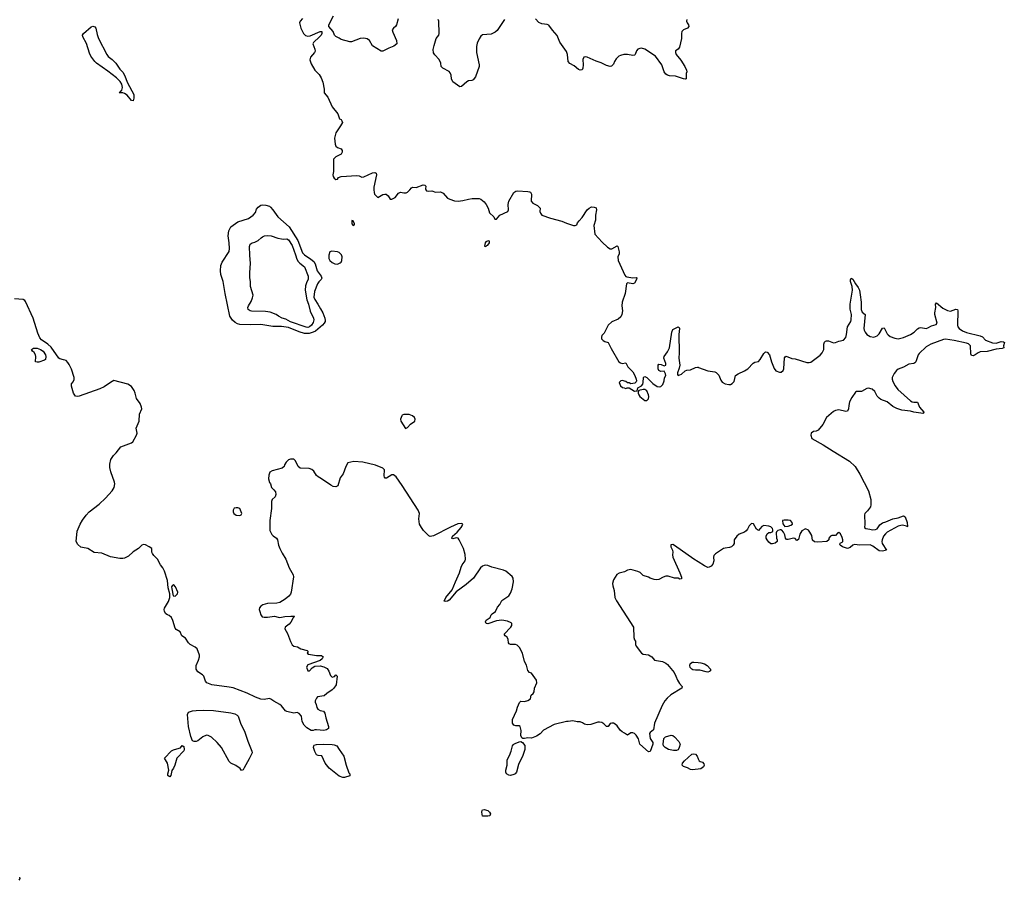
# Model space of a CAD drawing. Header units: inches. Extents: x 1384771 to 1534001, y 461348 to 645899.
# Tile 45 of 105: x 1482231 to 1493505, y 502090 to 511947. Entities that reach past the tile are written whole.
import ezdxf

# ---------------------------------------------------------------- set-up
doc = ezdxf.new("R2010")
doc.units = ezdxf.units.IN
doc.header["$MEASUREMENT"] = 0
for name, color, linetype in [('B4580', 7, 'Continuous'), ('B4581', 7, 'Continuous'), ('B4590', 7, 'Continuous')]:
    doc.layers.add(name, color=color, linetype=linetype)

msp = doc.modelspace()

# ---------------------------------------------------------------- linework, layer by layer
at = {"layer": 'B4580', "color": 6, "elevation": 700}
for points in [[(1486287, 510000), (1486289, 509969), (1486295, 509950), (1486330, 509911), (1486390, 509946), (1486410, 509950), (1486428, 509948), (1486448, 509928), (1486471, 509891), (1486490, 509891), (1486529, 509910), (1486570, 509962), (1486590, 509973), (1486630, 509964), (1486655, 509965), (1486670, 509971), (1486696, 510000)], [(1486883, 510000), (1486887, 509987), (1486910, 509983), (1486950, 509987), (1486991, 509971), (1487050, 509977), (1487079, 509959), (1487130, 509904), (1487155, 509890), (1487210, 509874), (1487250, 509870), (1487305, 509875), (1487370, 509892), (1487410, 509898), (1487490, 509898), (1487510, 509892), (1487550, 509859), (1487571, 509831), (1487594, 509790), (1487610, 509736), (1487659, 509690), (1487670, 509662), (1487690, 509661), (1487730, 509710), (1487820, 509750), (1487828, 509770), (1487822, 509830), (1487833, 509870), (1487890, 509968), (1487910, 509983), (1487930, 509987), (1488050, 509981), (1488070, 509977), (1488081, 509970), (1488090, 509950), (1488088, 509870), (1488106, 509846), (1488160, 509820), (1488189, 509790), (1488188, 509750), (1488194, 509730), (1488210, 509710), (1488310, 509674), (1488438, 509638), (1488490, 509616), (1488570, 509590), (1488591, 509589), (1488610, 509597), (1488619, 509621), (1488636, 509644), (1488670, 509682), (1488730, 509770), (1488750, 509790), (1488778, 509802), (1488810, 509800), (1488833, 509793), (1488837, 509770), (1488824, 509710), (1488822, 509650), (1488805, 509590), (1488816, 509490), (1488899, 509399), (1488962, 509342), (1488990, 509324), (1489010, 509321), (1489070, 509357), (1489080, 509350), (1489094, 509290), (1489093, 509267), (1489078, 509230), (1489082, 509190), (1489161, 509021), (1489170, 509006), (1489182, 509002), (1489250, 508992), (1489290, 508994), (1489296, 508990), (1489295, 508970), (1489269, 508931), (1489250, 508922), (1489190, 508932), (1489179, 508921), (1489164, 508810), (1489128, 508710), (1489125, 508670), (1489133, 508613), (1489125, 508570), (1489115, 508545), (1489082, 508518), (1489010, 508485), (1488970, 508449), (1488924, 508356), (1488898, 508330), (1488891, 508310), (1488891, 508290), (1488910, 508271), (1488930, 508261), (1488970, 508251), (1489002, 508182), (1489090, 508030), (1489110, 508015), (1489130, 508010), (1489170, 508015), (1489188, 507988), (1489195, 507970), (1489253, 507913), (1489274, 507870), (1489290, 507830), (1489293, 507810), (1489290, 507798), (1489276, 507784), (1489230, 507778), (1489210, 507788), (1489190, 507788), (1489170, 507802), (1489130, 507815), (1489114, 507810), (1489094, 507790), (1489110, 507754), (1489133, 507733), (1489152, 507732), (1489170, 507722), (1489188, 507732), (1489210, 507732), (1489270, 507692), (1489302, 507698), (1489309, 507731), (1489350, 507755), (1489366, 507774), (1489371, 507790), (1489372, 507848), (1489382, 507858), (1489390, 507860), (1489410, 507847), (1489480, 507780), (1489530, 507746), (1489559, 507741), (1489570, 507745), (1489583, 507757), (1489593, 507770), (1489610, 507810), (1489615, 507845), (1489629, 507870), (1489627, 507890), (1489610, 507923), (1489570, 507917), (1489548, 507928), (1489540, 507950), (1489541, 507990), (1489550, 508003), (1489577, 507997), (1489610, 507981), (1489629, 507990), (1489629, 508010), (1489608, 508070), (1489611, 508090), (1489650, 508141), (1489670, 508188), (1489696, 508370), (1489710, 508397), (1489770, 508430), (1489782, 508422), (1489784, 508410), (1489778, 508342), (1489783, 508130), (1489779, 508070), (1489789, 507990), (1489783, 507957), (1489763, 507903), (1489762, 507882), (1489770, 507870), (1489810, 507888), (1489850, 507924), (1489870, 507934), (1489910, 507938), (1489970, 507964), (1489990, 507968), (1490000, 507966)], [(1490000, 505736), (1489950, 505769), (1489730, 505925), (1489710, 505935), (1489688, 505932), (1489688, 505910), (1489707, 505870), (1489710, 505850), (1489704, 505816), (1489709, 505790), (1489791, 505610), (1489810, 505562), (1489810, 505542), (1489790, 505541), (1489770, 505549), (1489730, 505549), (1489654, 505574), (1489630, 505575), (1489597, 505563), (1489550, 505536), (1489527, 505533), (1489497, 505537), (1489450, 505550), (1489430, 505561), (1489370, 505583), (1489335, 505615), (1489310, 505627), (1489230, 505650), (1489190, 505642), (1489155, 505625), (1489093, 505607), (1489069, 505591), (1489030, 505530), (1489019, 505490), (1489022, 505462), (1489038, 505410), (1489047, 505330), (1489064, 505290), (1489257, 504990), (1489263, 504870), (1489270, 504846), (1489281, 504830), (1489281, 504790), (1489288, 504770), (1489351, 504690), (1489370, 504682), (1489432, 504672), (1489470, 504648), (1489499, 504610), (1489590, 504596), (1489630, 504577), (1489650, 504561), (1489723, 504470), (1489745, 504430), (1489763, 504383), (1489786, 504346), (1489816, 504310), (1489814, 504290), (1489687, 504213), (1489643, 504177), (1489616, 504144), (1489587, 504093), (1489499, 503890), (1489487, 503813), (1489450, 503784), (1489441, 503770), (1489450, 503716), (1489482, 503670), (1489480, 503650), (1489450, 503565), (1489430, 503561), (1489331, 503650), (1489315, 503710), (1489290, 503753), (1489270, 503773), (1489250, 503780), (1489230, 503778), (1489190, 503754), (1489157, 503777), (1489128, 503790), (1489107, 503810), (1489070, 503858), (1489050, 503878), (1489030, 503890), (1489010, 503891), (1488990, 503887), (1488970, 503853), (1488950, 503851), (1488921, 503881), (1488896, 503896), (1488870, 503902), (1488850, 503902), (1488770, 503873), (1488730, 503870), (1488697, 503877), (1488675, 503895), (1488650, 503906), (1488613, 503907), (1488564, 503916), (1488510, 503908), (1488490, 503910), (1488350, 503876), (1488230, 503811), (1488191, 503769), (1488150, 503742), (1488110, 503724), (1488090, 503719), (1488050, 503722), (1488010, 503713), (1487990, 503713), (1487980, 503720), (1487970, 503750), (1487974, 503806), (1487962, 503850), (1487950, 503861), (1487910, 503860), (1487887, 503867), (1487873, 503890), (1487874, 503930), (1487919, 504030), (1487930, 504073), (1487953, 504127), (1487970, 504140), (1488010, 504137), (1488048, 504148), (1488079, 504170), (1488086, 504210), (1488110, 504230), (1488121, 504250), (1488127, 504290), (1488151, 504350), (1488150, 504384), (1488090, 504464), (1488070, 504469), (1488050, 504493), (1488035, 504555), (1488010, 504597), (1487989, 504690), (1487955, 504755), (1487925, 504785), (1487909, 504791), (1487851, 504791), (1487837, 504797), (1487828, 504810), (1487822, 504850), (1487813, 504873), (1487789, 504890), (1487778, 504910), (1487854, 504990), (1487864, 505010), (1487864, 505030), (1487858, 505038), (1487817, 505057), (1487752, 505068), (1487690, 505062), (1487590, 505026), (1487572, 505032), (1487566, 505050), (1487573, 505070), (1487619, 505101), (1487630, 505130), (1487639, 505141), (1487679, 505170), (1487703, 505217), (1487729, 505250), (1487750, 505295), (1487830, 505348), (1487850, 505377), (1487868, 505430), (1487883, 505510), (1487881, 505550), (1487870, 505570), (1487796, 505630), (1487770, 505643), (1487637, 505677), (1487590, 505695), (1487570, 505698), (1487550, 505695), (1487530, 505688), (1487507, 505670), (1487427, 505550), (1487343, 505477), (1487227, 505393), (1487150, 505299), (1487130, 505287), (1487110, 505282), (1487090, 505289), (1487110, 505330), (1487183, 505417), (1487219, 505510), (1487268, 505610), (1487284, 505676), (1487296, 505704), (1487331, 505750), (1487337, 505770), (1487330, 505822), (1487313, 505890), (1487264, 505990), (1487250, 506007), (1487230, 506012), (1487190, 506000), (1487176, 506010), (1487184, 506016), (1487188, 506030), (1487241, 506079), (1487285, 506130), (1487299, 506150), (1487304, 506170), (1487290, 506178), (1487249, 506171), (1487164, 506136), (1486970, 506034), (1486929, 506029), (1486915, 506035), (1486855, 506095), (1486830, 506129), (1486810, 506169), (1486802, 506230), (1486808, 506290), (1486795, 506330), (1486610, 506612), (1486540, 506710), (1486510, 506734), (1486490, 506733), (1486430, 506695), (1486416, 506696), (1486406, 506706), (1486403, 506723), (1486407, 506790), (1486388, 506810), (1486303, 506843), (1486158, 506878), (1486055, 506885), (1485989, 506871), (1485965, 506830), (1485935, 506745), (1485901, 506699), (1485874, 506610), (1485850, 506595), (1485821, 506601), (1485794, 506614), (1485688, 506688), (1485649, 506710), (1485630, 506726), (1485598, 506778), (1485577, 506797), (1485546, 506806), (1485443, 506810), (1485421, 506830), (1485390, 506893), (1485370, 506913), (1485330, 506914), (1485310, 506905), (1485281, 506879), (1485264, 506850), (1485259, 506830), (1485238, 506810), (1485120, 506780), (1485096, 506764), (1485083, 506730), (1485080, 506690), (1485090, 506648), (1485101, 506630), (1485113, 506590), (1485141, 506561), (1485158, 506538), (1485165, 506510), (1485156, 506484), (1485121, 506450), (1485113, 506430), (1485115, 506350), (1485095, 506210), (1485096, 506096), (1485116, 506050), (1485134, 506034), (1485170, 506010), (1485182, 505990), (1485193, 505930), (1485208, 505890), (1485236, 505836), (1485277, 505770), (1485316, 505670), (1485363, 505590), (1485367, 505567), (1485341, 505390), (1485332, 505368), (1485314, 505346), (1485271, 505309), (1485210, 505271), (1485175, 505265), (1485070, 505262), (1485015, 505245), (1484993, 505230), (1484978, 505210), (1484974, 505190), (1484979, 505170), (1484992, 505130), (1485009, 505109), (1485030, 505103), (1485070, 505103), (1485150, 505116), (1485190, 505103), (1485210, 505101), (1485268, 505112), (1485337, 505117), (1485374, 505114), (1485376, 505110), (1485363, 505097), (1485335, 505045), (1485318, 505022), (1485272, 504990), (1485268, 504972), (1485296, 504916), (1485330, 504824), (1485350, 504787), (1485370, 504773), (1485410, 504763), (1485450, 504741), (1485523, 504723), (1485534, 504710), (1485524, 504690), (1485539, 504679), (1485630, 504666), (1485685, 504665), (1485706, 504650), (1485695, 504625), (1485670, 504609), (1485530, 504558), (1485516, 504530), (1485530, 504491), (1485550, 504491), (1485578, 504522), (1485610, 504541), (1485670, 504547), (1485715, 504535), (1485750, 504516), (1485770, 504486), (1485790, 504436), (1485810, 504418), (1485837, 504423), (1485850, 504443), (1485866, 504430), (1485853, 504330), (1485829, 504290), (1485810, 504270), (1485747, 504230), (1485716, 504204), (1485642, 504190), (1485630, 504178), (1485615, 504145), (1485614, 504130), (1485625, 504105), (1485633, 504070), (1485644, 504050), (1485670, 504036), (1485710, 504026), (1485726, 504006), (1485736, 503950), (1485767, 503850), (1485765, 503830), (1485745, 503815), (1485713, 503807), (1485628, 503812), (1485610, 503812), (1485590, 503804), (1485570, 503806), (1485518, 503838), (1485487, 503867), (1485466, 503910), (1485457, 503970), (1485430, 504001), (1485409, 504011), (1485370, 504006), (1485290, 504025), (1485273, 504033), (1485230, 504088), (1485210, 504105), (1485140, 504140), (1485105, 504165), (1485090, 504171), (1485030, 504161), (1484990, 504165), (1484930, 504187), (1484834, 504234), (1484674, 504294), (1484630, 504304), (1484430, 504330), (1484372, 504350), (1484358, 504370), (1484340, 504430), (1484325, 504445), (1484270, 504478), (1484250, 504509), (1484253, 504550), (1484280, 504610), (1484290, 504650), (1484290, 504670), (1484262, 504742), (1484241, 504761), (1484184, 504790), (1484165, 504810), (1484130, 504865), (1484089, 504890), (1484070, 504937), (1484022, 504962), (1484010, 504979), (1483986, 505066), (1483970, 505102), (1483943, 505123), (1483923, 505130), (1483903, 505143), (1483888, 505168), (1483885, 505190), (1483890, 505206), (1483936, 505284), (1483949, 505331), (1483949, 505370), (1483930, 505441), (1483924, 505524), (1483890, 505632), (1483870, 505669), (1483843, 505703), (1483807, 505767), (1483766, 505810), (1483750, 505835), (1483744, 505850), (1483744, 505890), (1483715, 505910), (1483670, 505932), (1483650, 505936), (1483630, 505929), (1483591, 505890), (1483530, 505853), (1483476, 505804), (1483430, 505780), (1483410, 505775), (1483376, 505776), (1483270, 505794), (1483170, 505836), (1483085, 505845), (1483012, 505892), (1482950, 505900), (1482930, 505907), (1482897, 505937), (1482878, 505970), (1482887, 506090), (1482923, 506170), (1482950, 506215), (1482990, 506271), (1483026, 506310), (1483140, 506400), (1483212, 506468), (1483290, 506550), (1483314, 506590), (1483319, 506630), (1483315, 506650), (1483274, 506770), (1483262, 506818), (1483262, 506858), (1483273, 506910), (1483304, 506956), (1483335, 506985), (1483390, 507053), (1483510, 507099), (1483528, 507112), (1483568, 507190), (1483574, 507210), (1483565, 507270), (1483600, 507350), (1483601, 507430), (1483629, 507491), (1483627, 507510), (1483610, 507550), (1483569, 507609), (1483553, 507670), (1483540, 507700), (1483510, 507746), (1483470, 507773), (1483310, 507813), (1483270, 507793), (1483198, 507742), (1483150, 507718), (1482910, 507636), (1482890, 507631), (1482870, 507636), (1482847, 507670), (1482823, 507750), (1482825, 507775), (1482842, 507798), (1482854, 507826), (1482854, 507850), (1482824, 507944), (1482798, 507998), (1482782, 508022), (1482762, 508042), (1482733, 508053), (1482690, 508061), (1482679, 508070), (1482590, 508196), (1482552, 508230), (1482481, 508281), (1482463, 508303), (1482438, 508358), (1482384, 508530), (1482298, 508718), (1482290, 508731), (1482270, 508741), (1482170, 508750)], [(1490000, 504496), (1489970, 504496), (1489940, 504500), (1489927, 504507), (1489909, 504529), (1489903, 504550), (1489906, 504570), (1489930, 504587), (1489950, 504588), (1490000, 504583)], [(1490000, 503363), (1489930, 503356), (1489910, 503361), (1489878, 503378), (1489830, 503395), (1489816, 503410), (1489819, 503430), (1489841, 503459), (1489927, 503533), (1489950, 503540), (1489970, 503535), (1489988, 503510), (1490000, 503483)], [(1482227, 502127), (1482232, 502110), (1482220, 502090)]]:
    msp.add_lwpolyline(points, dxfattribs=at)
at = {"layer": 'B4580', "color": 6}
for points, elevation in [([(1485547, 508353), (1485490, 508354), (1485430, 508371), (1485310, 508423), (1485230, 508434), (1485130, 508434), (1484990, 508456), (1484873, 508453), (1484750, 508456), (1484723, 508463), (1484698, 508478), (1484667, 508507), (1484638, 508550), (1484583, 508810), (1484560, 508950), (1484532, 509030), (1484529, 509070), (1484535, 509130), (1484548, 509170), (1484630, 509293), (1484633, 509327), (1484630, 509390), (1484619, 509470), (1484624, 509530), (1484650, 509573), (1484730, 509632), (1484850, 509671), (1484905, 509710), (1484930, 509737), (1484944, 509776), (1484960, 509800), (1484990, 509821), (1485010, 509825), (1485050, 509821), (1485090, 509810), (1485101, 509801), (1485131, 509771), (1485188, 509690), (1485315, 509575), (1485417, 509417), (1485470, 509276), (1485492, 509252), (1485566, 509206), (1485597, 509177), (1485615, 509150), (1485637, 509070), (1485684, 509010), (1485690, 508987), (1485684, 508970), (1485657, 508943), (1485640, 508920), (1485607, 508833), (1485599, 508770), (1485610, 508741), (1485646, 508690), (1485674, 508634), (1485703, 508590), (1485726, 508530), (1485730, 508502), (1485728, 508490), (1485716, 508470), (1485697, 508450), (1485619, 508381), (1485590, 508367)], 600), ([(1486032, 509648), (1486032, 509610), (1486050, 509589), (1486064, 509596), (1486066, 509610), (1486050, 509642), (1486042, 509642)], 700), ([(1485250, 509433), (1485290, 509439), (1485310, 509425), (1485350, 509361), (1485390, 509255), (1485404, 509204), (1485418, 509178), (1485437, 509157), (1485490, 509118), (1485534, 509010), (1485533, 508970), (1485517, 508943), (1485502, 508898), (1485498, 508850), (1485519, 508739), (1485538, 508690), (1485558, 508610), (1485596, 508530), (1485600, 508510), (1485590, 508479), (1485571, 508450), (1485550, 508430), (1485530, 508423), (1485510, 508424), (1485330, 508486), (1485278, 508518), (1485238, 508530), (1485194, 508550), (1485167, 508570), (1485099, 508599), (1485046, 508606), (1484884, 508610), (1484870, 508612), (1484847, 508627), (1484842, 508650), (1484849, 508670), (1484880, 508720), (1484898, 508762), (1484903, 508790), (1484875, 508890), (1484873, 508950), (1484867, 508990), (1484865, 509050), (1484874, 509154), (1484864, 509250), (1484861, 509350), (1484870, 509377), (1484893, 509390), (1484922, 509398), (1484963, 509417), (1484994, 509450), (1485010, 509459), (1485032, 509470), (1485070, 509477), (1485112, 509472), (1485186, 509446), (1485230, 509436)], 500), ([(1487595, 509415), (1487570, 509401), (1487561, 509390), (1487553, 509353), (1487570, 509351), (1487578, 509362), (1487590, 509366), (1487609, 509390), (1487609, 509409)], 700), ([(1485806, 509294), (1485780, 509290), (1485769, 509251), (1485770, 509210), (1485783, 509190), (1485810, 509166), (1485841, 509150), (1485870, 509147), (1485899, 509161), (1485910, 509170), (1485919, 509190), (1485923, 509230), (1485915, 509255), (1485890, 509279), (1485870, 509287)], 700), ([(1482430, 508023), (1482410, 508030), (1482417, 508090), (1482413, 508110), (1482396, 508136), (1482379, 508150), (1482367, 508170), (1482390, 508184), (1482430, 508185), (1482470, 508171), (1482499, 508150), (1482525, 508110), (1482530, 508090), (1482525, 508055), (1482514, 508046), (1482450, 508025)], 700), ([(1489370, 507713), (1489321, 507699), (1489311, 507689), (1489311, 507670), (1489319, 507650), (1489333, 507633), (1489370, 507599), (1489390, 507587), (1489410, 507587), (1489430, 507606), (1489435, 507630), (1489431, 507650), (1489410, 507697), (1489390, 507710)], 700), ([(1486650, 507426), (1486630, 507426), (1486610, 507417), (1486605, 507410), (1486590, 507370), (1486595, 507350), (1486650, 507265), (1486670, 507275), (1486707, 507313), (1486756, 507350), (1486760, 507370), (1486750, 507390), (1486729, 507410), (1486690, 507424)], 700), ([(1484730, 506358), (1484710, 506358), (1484688, 506352), (1484676, 506330), (1484676, 506310), (1484684, 506290), (1484710, 506273), (1484750, 506268), (1484765, 506275), (1484773, 506290), (1484752, 506350)], 700), ([(1483990, 505477), (1483976, 505464), (1483970, 505450), (1483972, 505430), (1483987, 505347), (1484010, 505343), (1484039, 505370), (1484040, 505390), (1484016, 505450)], 700), ([(1484770, 503346), (1484754, 503370), (1484704, 503404), (1484650, 503431), (1484631, 503450), (1484540, 503610), (1484490, 503669), (1484426, 503730), (1484390, 503750), (1484370, 503751), (1484328, 503732), (1484270, 503687), (1484250, 503680), (1484230, 503679), (1484210, 503687), (1484190, 503737), (1484163, 503850), (1484153, 503990), (1484165, 504015), (1484210, 504030), (1484250, 504034), (1484330, 504039), (1484450, 504036), (1484650, 504010), (1484696, 503996), (1484721, 503981), (1484731, 503970), (1484758, 503890), (1484810, 503787), (1484842, 503682), (1484889, 503570), (1484891, 503550), (1484860, 503480), (1484800, 503380), (1484790, 503355)], 700), ([(1489717, 503577), (1489658, 503590), (1489623, 503610), (1489604, 503630), (1489598, 503650), (1489606, 503714), (1489627, 503733), (1489690, 503754), (1489710, 503748), (1489730, 503734), (1489778, 503678), (1489792, 503650), (1489783, 503610), (1489770, 503586), (1489750, 503577)], 700), ([(1483950, 503277), (1483930, 503285), (1483926, 503290), (1483927, 503310), (1483937, 503350), (1483924, 503430), (1483890, 503490), (1483970, 503572), (1483990, 503583), (1484058, 503602), (1484071, 503609), (1484090, 503633), (1484110, 503622), (1484114, 503590), (1484110, 503572), (1484029, 503490), (1484007, 503410), (1483990, 503373), (1483972, 503348), (1483963, 503290)], 700), ([(1485950, 503269), (1485930, 503269), (1485890, 503284), (1485776, 503376), (1485730, 503430), (1485690, 503514), (1485650, 503518), (1485630, 503527), (1485610, 503566), (1485596, 503610), (1485598, 503630), (1485604, 503636), (1485630, 503647), (1485709, 503651), (1485810, 503646), (1485830, 503643), (1485863, 503630), (1485887, 503587), (1485941, 503510), (1485970, 503407), (1486001, 503321), (1486011, 503310), (1486010, 503286)], 700), ([(1487850, 503291), (1487830, 503294), (1487806, 503310), (1487798, 503330), (1487796, 503350), (1487811, 503410), (1487812, 503468), (1487841, 503519), (1487860, 503570), (1487873, 503630), (1487880, 503640), (1487889, 503651), (1487903, 503657), (1487950, 503676), (1487970, 503679), (1487988, 503668), (1488013, 503633), (1488013, 503590), (1487990, 503519), (1487943, 503417), (1487918, 503330), (1487903, 503310), (1487890, 503302)], 700), ([(1487590, 502824), (1487530, 502826), (1487523, 502870), (1487525, 502890), (1487530, 502896), (1487550, 502900), (1487590, 502890), (1487611, 502870), (1487620, 502850), (1487615, 502830), (1487610, 502827)], 700)]:
    msp.add_lwpolyline(points, close=True, dxfattribs=dict(at, elevation=elevation))
at = {"layer": 'B4581', "color": 6, "elevation": 700}
for points in [[(1485470, 511961), (1485444, 511930), (1485435, 511910), (1485449, 511850), (1485479, 511790), (1485505, 511765), (1485530, 511759), (1485557, 511763), (1485670, 511813), (1485691, 511810), (1485691, 511790), (1485681, 511770), (1485664, 511750), (1485593, 511687), (1485588, 511670), (1485610, 511610), (1485613, 511587), (1485607, 511573), (1485562, 511518), (1485551, 511489), (1485570, 511441), (1485609, 511370), (1485659, 511319), (1485682, 511282), (1485701, 511230), (1485717, 511150), (1485718, 511110), (1485758, 511058), (1485810, 510950), (1485872, 510870), (1485891, 510811), (1485910, 510803), (1485921, 510790), (1485926, 510770), (1485905, 510730), (1485851, 510650), (1485835, 510590), (1485843, 510523), (1485850, 510499), (1485870, 510482), (1485910, 510468), (1485922, 510450), (1485922, 510430), (1485912, 510408), (1485850, 510377), (1485825, 510350), (1485824, 510210), (1485818, 510170), (1485820, 510150), (1485830, 510133), (1485850, 510118), (1485870, 510121), (1485882, 510138), (1485910, 510150), (1486090, 510161), (1486117, 510157), (1486150, 510142), (1486170, 510147), (1486270, 510192), (1486297, 510197), (1486311, 510191), (1486316, 510170), (1486286, 510030), (1486287, 510000)], [(1486563, 511957), (1486545, 511890), (1486535, 511870), (1486510, 511850), (1486497, 511830), (1486503, 511803), (1486545, 511710), (1486550, 511669), (1486516, 511644), (1486458, 511622), (1486390, 511585), (1486370, 511587), (1486270, 511647), (1486236, 511710), (1486208, 511728), (1486170, 511735), (1486130, 511730), (1486030, 511693), (1486010, 511692), (1485910, 511721), (1485890, 511737), (1485850, 511754), (1485837, 511770), (1485819, 511810), (1485769, 511870), (1485769, 511890), (1485825, 511990)], [(1487780, 511950), (1487696, 511824), (1487676, 511804), (1487630, 511781), (1487530, 511772), (1487510, 511757), (1487492, 511728), (1487470, 511678), (1487461, 511639), (1487460, 511570), (1487490, 511430), (1487490, 511410), (1487449, 511291), (1487423, 511257), (1487409, 511251), (1487370, 511246), (1487350, 511237), (1487290, 511180), (1487270, 511178), (1487190, 511237), (1487174, 511270), (1487171, 511310), (1487160, 511340), (1487150, 511352), (1487076, 511390), (1487063, 511403), (1487058, 511410), (1487054, 511450), (1487033, 511490), (1486983, 511543), (1486968, 511568), (1486966, 511606), (1486975, 511650), (1487001, 511730), (1487029, 511770), (1487035, 511790), (1487030, 511930), (1487024, 511950)], [(1489870, 511950), (1489866, 511930), (1489874, 511910), (1489890, 511890), (1489893, 511870), (1489876, 511850), (1489830, 511829), (1489811, 511810), (1489807, 511790), (1489807, 511730), (1489787, 511633), (1489770, 511610), (1489741, 511590), (1489738, 511570), (1489747, 511550), (1489802, 511482), (1489846, 511410), (1489865, 511370), (1489871, 511349), (1489862, 511330), (1489862, 511270), (1489850, 511265), (1489831, 511269), (1489740, 511300), (1489670, 511303), (1489648, 511310), (1489630, 511323), (1489610, 511350), (1489583, 511430), (1489510, 511528), (1489390, 511610), (1489350, 511621), (1489330, 511618), (1489310, 511610), (1489294, 511590), (1489279, 511550), (1489270, 511541), (1489250, 511538), (1489191, 511549), (1489150, 511549), (1489110, 511538), (1489092, 511528), (1489060, 511500), (1489042, 511470), (1489030, 511437), (1489006, 511414), (1488990, 511412), (1488950, 511423), (1488890, 511454), (1488830, 511471), (1488730, 511517), (1488710, 511523), (1488690, 511518), (1488680, 511490), (1488682, 511430), (1488677, 511390), (1488670, 511372), (1488650, 511367), (1488630, 511377), (1488579, 511419), (1488530, 511445), (1488510, 511470), (1488503, 511550), (1488490, 511583), (1488414, 511690), (1488386, 511766), (1488330, 511827), (1488290, 511883), (1488272, 511892), (1488210, 511898), (1488176, 511916), (1488137, 511957)], [(1486696, 510000), (1486717, 510023), (1486730, 510027), (1486770, 510025), (1486850, 510054), (1486870, 510053), (1486880, 510040), (1486879, 510010), (1486883, 510000)]]:
    msp.add_lwpolyline(points, dxfattribs=at)
at = {"layer": 'B4581', "color": 6, "elevation": 600}
msp.add_lwpolyline([(1483530, 511019), (1483510, 511020), (1483461, 511081), (1483430, 511103), (1483410, 511108), (1483368, 511108), (1483376, 511116), (1483384, 511116), (1483386, 511130), (1483399, 511141), (1483409, 511170), (1483401, 511210), (1483381, 511241), (1483340, 511280), (1483239, 511359), (1483111, 511450), (1483090, 511470), (1483047, 511530), (1483030, 511565), (1482994, 511674), (1482952, 511750), (1482949, 511770), (1482960, 511790), (1483050, 511867), (1483070, 511872), (1483078, 511870), (1483090, 511865), (1483101, 511850), (1483116, 511776), (1483132, 511730), (1483227, 511547), (1483245, 511525), (1483290, 511490), (1483330, 511448), (1483379, 511379), (1483410, 511346), (1483430, 511313), (1483464, 511224), (1483539, 511090), (1483539, 511050)], close=True, dxfattribs=at)
at = {"layer": 'B4590', "color": 6, "elevation": 700}
for points in [[(1490000, 507966), (1490005, 507965), (1490110, 507924), (1490190, 507914), (1490207, 507907), (1490237, 507877), (1490257, 507817), (1490274, 507794), (1490310, 507775), (1490350, 507769), (1490370, 507770), (1490390, 507779), (1490410, 507804), (1490427, 507870), (1490457, 507890), (1490530, 507925), (1490567, 507950), (1490630, 508013), (1490650, 508023), (1490690, 508031), (1490710, 508054), (1490750, 508125), (1490770, 508142), (1490790, 508139), (1490817, 508110), (1490840, 508030), (1490871, 507951), (1490890, 507925), (1490929, 507909), (1490950, 507910), (1490974, 507930), (1490979, 507950), (1490987, 508073), (1490994, 508086), (1491008, 508092), (1491070, 508066), (1491110, 508062), (1491242, 508022), (1491270, 508020), (1491290, 508026), (1491396, 508104), (1491420, 508130), (1491439, 508170), (1491439, 508230), (1491447, 508253), (1491456, 508264), (1491470, 508270), (1491490, 508269), (1491550, 508246), (1491572, 508248), (1491610, 508264), (1491663, 508277), (1491690, 508308), (1491699, 508341), (1491709, 508430), (1491747, 508490), (1491750, 508510), (1491754, 508570), (1491741, 508630), (1491738, 508690), (1491767, 508850), (1491762, 508890), (1491745, 508950), (1491745, 508970), (1491750, 508985), (1491770, 508977), (1491800, 508920), (1491830, 508881), (1491845, 508850), (1491856, 508796), (1491867, 508710), (1491867, 508627), (1491879, 508599), (1491910, 508570), (1491898, 508410), (1491901, 508390), (1491910, 508368), (1491930, 508342), (1491970, 508317), (1492010, 508312), (1492030, 508317), (1492050, 508328), (1492070, 508350), (1492110, 508415), (1492130, 508418), (1492163, 508350), (1492176, 508336), (1492199, 508319), (1492250, 508298), (1492290, 508290), (1492350, 508306), (1492430, 508342), (1492471, 508369), (1492510, 508408), (1492530, 508419), (1492550, 508422), (1492610, 508410), (1492630, 508417), (1492670, 508441), (1492724, 508456), (1492735, 508470), (1492709, 508569), (1492708, 508590), (1492720, 508650), (1492717, 508690), (1492730, 508704), (1492802, 508642), (1492856, 508616), (1492890, 508609), (1492950, 508632), (1492967, 508627), (1492971, 508611), (1492968, 508448), (1492974, 508430), (1492989, 508410), (1493025, 508385), (1493070, 508365), (1493230, 508327), (1493254, 508314), (1493290, 508278), (1493370, 508247), (1493410, 508244), (1493470, 508260), (1493497, 508257), (1493505, 508250), (1493495, 508210), (1493498, 508190), (1493480, 508180), (1493412, 508172), (1493310, 508147), (1493230, 508142), (1493207, 508133), (1493170, 508107), (1493150, 508098), (1493130, 508101), (1493121, 508121), (1493117, 508210), (1493093, 508233), (1493070, 508241), (1492930, 508272), (1492830, 508288), (1492810, 508285), (1492663, 508230), (1492610, 508200), (1492530, 508123), (1492519, 508110), (1492493, 508030), (1492482, 508018), (1492469, 508011), (1492410, 508001), (1492350, 507966), (1492290, 507944), (1492270, 507928), (1492244, 507896), (1492221, 507850), (1492221, 507830), (1492230, 507804), (1492255, 507755), (1492286, 507710), (1492430, 507582), (1492450, 507570), (1492470, 507566), (1492510, 507567), (1492533, 507510), (1492584, 507450), (1492579, 507441), (1492570, 507437), (1492550, 507440), (1492470, 507452), (1492430, 507465), (1492330, 507475), (1492274, 507494), (1492230, 507517), (1492165, 507570), (1492090, 507598), (1492071, 507611), (1492050, 507634), (1492021, 507690), (1491990, 507715), (1491950, 507727), (1491930, 507723), (1491870, 507689), (1491811, 507689), (1491800, 507680), (1491760, 507620), (1491734, 507570), (1491724, 507530), (1491721, 507490), (1491710, 507462), (1491690, 507459), (1491610, 507477), (1491570, 507472), (1491550, 507461), (1491470, 507392), (1491428, 507312), (1491373, 507247), (1491350, 507235), (1491321, 507230), (1491294, 507210), (1491290, 507190), (1491302, 507150), (1491430, 507079), (1491544, 507004), (1491731, 506890), (1491796, 506830), (1491850, 506742), (1491948, 506550), (1491978, 506450), (1491977, 506390), (1491971, 506369), (1491940, 506320), (1491907, 506290), (1491903, 506277), (1491906, 506170), (1491902, 506130), (1491920, 506120), (1491964, 506110), (1491994, 506106), (1492030, 506108), (1492050, 506117), (1492078, 506162), (1492110, 506183), (1492150, 506194), (1492230, 506229), (1492290, 506240), (1492350, 506265), (1492370, 506252), (1492392, 506188), (1492397, 506143), (1492390, 506140), (1492385, 506145), (1492355, 506155), (1492336, 506156), (1492290, 506145), (1492164, 506076), (1492143, 506057), (1492122, 506030), (1492105, 505990), (1492102, 505970), (1492108, 505948), (1492155, 505870), (1492110, 505858), (1492070, 505865), (1491998, 505918), (1491970, 505931), (1491850, 505930), (1491790, 505935), (1491770, 505928), (1491739, 505901), (1491710, 505892), (1491651, 505910), (1491624, 505930), (1491623, 505937), (1491627, 505953), (1491650, 505963), (1491654, 505970), (1491655, 505990), (1491650, 506017), (1491630, 506059), (1491610, 506074), (1491598, 506070), (1491570, 506038), (1491530, 506038), (1491514, 506030), (1491494, 506010), (1491494, 505990), (1491474, 505970), (1491370, 505964), (1491330, 505968), (1491310, 505986), (1491301, 506041), (1491278, 506078), (1491261, 506101), (1491230, 506115), (1491187, 506093), (1491165, 506055), (1491150, 505994), (1491130, 505981), (1491110, 506004), (1491090, 506009), (1491030, 505993), (1491010, 505995), (1490999, 506010), (1490990, 506048), (1490977, 506077), (1490959, 506099), (1490950, 506104), (1490937, 506103), (1490910, 506095), (1490897, 506083), (1490891, 506069), (1490896, 506010), (1490905, 505990), (1490905, 505970), (1490882, 505950), (1490850, 505943), (1490830, 505945), (1490810, 505962), (1490789, 505990), (1490779, 506010), (1490779, 506030), (1490790, 506058), (1490810, 506072), (1490830, 506072), (1490855, 506085), (1490856, 506104), (1490850, 506118), (1490830, 506138), (1490810, 506148), (1490750, 506153), (1490730, 506144), (1490690, 506097), (1490669, 506110), (1490632, 506172), (1490610, 506176), (1490582, 506150), (1490565, 506110), (1490550, 506093), (1490530, 506078), (1490470, 506055), (1490441, 506030), (1490411, 505990), (1490410, 505948), (1490401, 505930), (1490381, 505910), (1490360, 505900), (1490310, 505896), (1490291, 505889), (1490197, 505830), (1490180, 505810), (1490173, 505790), (1490177, 505750), (1490166, 505710), (1490150, 505689), (1490125, 505675), (1490110, 505674), (1490070, 505690), (1490000, 505736)], [(1490000, 504583), (1490030, 504580), (1490070, 504570), (1490102, 504550), (1490142, 504510), (1490141, 504490), (1490130, 504482), (1490110, 504475), (1490090, 504477), (1490017, 504497), (1490000, 504496)], [(1490000, 503483), (1490010, 503459), (1490022, 503450), (1490050, 503442), (1490065, 503425), (1490068, 503410), (1490060, 503390), (1490030, 503366), (1490000, 503363)]]:
    msp.add_lwpolyline(points, dxfattribs=at)
msp.add_lwpolyline([(1491030, 506215), (1490985, 506215), (1490965, 506210), (1490970, 506174), (1490990, 506142), (1491030, 506146), (1491062, 506158), (1491078, 506170), (1491075, 506190), (1491055, 506210)], close=True, dxfattribs=at)

doc.saveas('drawing.dxf')
